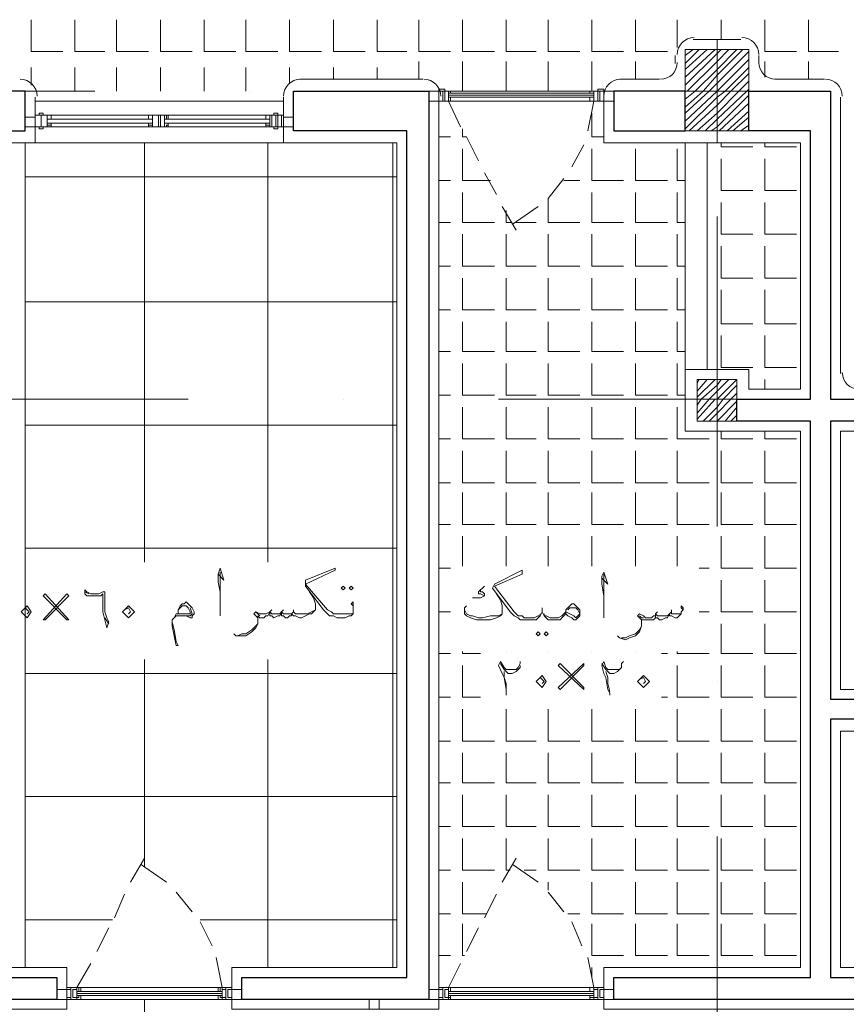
# Model space of a CAD drawing. Header units: metres. Extents: x 5.7 to 89.8, y 4 to 63.5.
# Tile 12 of 74: x 35.9 to 39.9, y 28.3 to 33.1. Entities that reach past the tile are written whole.
import ezdxf

# ---------------------------------------------------------------- set-up
doc = ezdxf.new("R2010")
doc.units = ezdxf.units.M
doc.header["$MEASUREMENT"] = 0
for name, color, linetype in [('PDF12_ax', 7, 'Continuous'), ('PDF12_column', 7, 'Continuous'), ('PDF12_furn', 7, 'Continuous'), ('PDF12_hatch-plan', 7, 'Continuous'), ('PDF12_khatchin', 7, 'Continuous'), ('PDF12_Layer5', 7, 'Continuous'), ('PDF12_textt', 7, 'Continuous'), ('PDF12_wall', 7, 'Continuous'), ('PDF12_WIN', 7, 'Continuous')]:
    doc.layers.add(name, color=color, linetype=linetype)

msp = doc.modelspace()

# ---------------------------------------------------------------- linework, layer by layer
at = {"layer": 'PDF12_ax', "lineweight": 9}
for points in [[(39.2407, 32.8488), (39.2407, 32.8488)], [(34.7237, 32.7043), (36.2262, 32.7043)], [(36.9774, 32.7043), (36.9774, 32.7043)], [(37.7286, 32.7043), (39.2311, 32.7043)], [(39.2407, 32.0976), (39.2407, 30.5951)], [(35.1764, 31.2115), (36.6788, 31.2115)], [(37.4301, 31.2115), (37.4301, 31.2115)], [(38.1813, 31.2115), (39.6838, 31.2115)], [(39.2407, 29.8439), (39.2407, 29.8439)], [(39.2407, 29.0926), (39.2407, 27.5998)]]:
    msp.add_lwpolyline(points, dxfattribs=at)
at = {"layer": 'PDF12_column', "lineweight": 18}
for points in [[(39.2407, 32.9548), (39.2407, 32.4539)], [(39.0866, 32.8777), (39.1251, 32.9066)], [(39.0866, 32.8392), (39.154, 32.9066)], [(39.0866, 32.8103), (39.1926, 32.9066)], [(39.0866, 32.7718), (39.2311, 32.9066)], [(39.0866, 32.7332), (39.2407, 32.8873), (39.26, 32.9066)], [(39.0866, 32.7043), (39.0963, 32.7043), (39.2407, 32.8488), (39.2985, 32.9066)], [(39.0866, 32.6658), (39.1348, 32.7043), (39.2407, 32.8103), (39.337, 32.9066)], [(39.0866, 32.6273), (39.1733, 32.7043), (39.2407, 32.7814), (39.3659, 32.9066)], [(39.0866, 32.5984), (39.2022, 32.7043), (39.2407, 32.7429), (39.3948, 32.897)], [(39.0866, 32.5599), (39.2407, 32.7043), (39.3948, 32.8584)], [(39.0866, 32.5214), (39.2407, 32.6755), (39.2792, 32.7043), (39.3948, 32.8199)], [(39.1059, 32.5117), (39.2407, 32.6369), (39.3081, 32.7043), (39.3948, 32.791)], [(39.1444, 32.5117), (39.2407, 32.5984), (39.3467, 32.7043), (39.3948, 32.7525)], [(39.443, 32.7043), (39.0385, 32.7043)], [(39.1829, 32.5117), (39.2407, 32.5695), (39.3852, 32.7043), (39.3948, 32.714)], [(39.2407, 32.7043), (39.2407, 32.7043)], [(39.2118, 32.5117), (39.2407, 32.531), (39.3948, 32.6851)], [(39.2504, 32.5117), (39.3948, 32.6466)], [(39.2889, 32.5117), (39.3948, 32.608)], [(39.3178, 32.5117), (39.3948, 32.5791)], [(39.3563, 32.5117), (39.3948, 32.5406)], [(39.2407, 31.356), (39.2407, 31.0574)], [(39.1444, 31.2886), (39.154, 31.3078)], [(39.1444, 31.25), (39.1926, 31.3078)], [(39.1444, 31.2211), (39.2311, 31.3078)], [(39.1444, 31.1826), (39.1637, 31.2115), (39.2407, 31.2789), (39.26, 31.3078)], [(39.1444, 31.1441), (39.2022, 31.2115), (39.2407, 31.25), (39.2985, 31.3078)], [(39.1444, 31.1152), (39.2311, 31.2115), (39.2407, 31.2115), (39.337, 31.3078)], [(39.1733, 31.1056), (39.2407, 31.173), (39.2696, 31.2115), (39.337, 31.2789)], [(39.3948, 31.2115), (39.0866, 31.2115)], [(39.2022, 31.1056), (39.2407, 31.1441), (39.3081, 31.2115), (39.337, 31.2404)], [(39.2407, 31.1056), (39.337, 31.2019)], [(39.2792, 31.1056), (39.337, 31.173)], [(39.3081, 31.1056), (39.337, 31.1345)]]:
    msp.add_lwpolyline(points, dxfattribs=at)
for points in [[(39.0866, 32.5117), (39.3948, 32.5117), (39.3948, 32.9066), (39.0866, 32.9066)], [(39.337, 31.1056), (39.1444, 31.1056), (39.1444, 31.3078), (39.337, 31.3078)]]:
    msp.add_lwpolyline(points, close=True, dxfattribs=at)
at = {"layer": 'PDF12_furn', "lineweight": 18}
for points in [[(35.8891, 32.4539), (35.8891, 28.457)], [(39.0866, 32.4539), (39.0866, 31.356)], [(39.1926, 32.4539), (39.1926, 31.356)]]:
    msp.add_lwpolyline(points, dxfattribs=at)
at = {"layer": 'PDF12_hatch-plan', "lineweight": 18}
for points in [[(35.918, 33.0511), (35.918, 32.897), (36.0721, 32.897)], [(36.1298, 33.0511), (36.1298, 32.897), (36.2743, 32.897)], [(36.3321, 33.0511), (36.3321, 32.897), (36.4862, 32.897)], [(36.544, 33.0511), (36.544, 32.897), (36.6981, 32.897)], [(36.7559, 33.0511), (36.7559, 32.897), (36.91, 32.897)], [(36.9581, 33.0511), (36.9581, 32.897), (37.1122, 32.897)], [(37.17, 33.0511), (37.17, 32.897), (37.3241, 32.897)], [(37.3819, 33.0511), (37.3819, 32.897), (37.536, 32.897)], [(37.5938, 33.0511), (37.5938, 32.897), (37.7383, 32.897)], [(37.796, 33.0511), (37.796, 32.897), (37.9501, 32.897)], [(38.0079, 33.0511), (38.0079, 32.897), (38.162, 32.897)], [(38.2198, 33.0511), (38.2198, 32.897), (38.3643, 32.897)], [(38.4221, 33.0511), (38.4221, 32.897), (38.5762, 32.897)], [(38.634, 33.0511), (38.634, 32.897), (38.7881, 32.897)], [(38.8458, 33.0511), (38.8458, 32.897), (38.9999, 32.897)], [(39.0481, 32.9162), (39.0481, 33.0511)], [(39.26, 32.9548), (39.26, 33.0511)], [(39.4719, 33.0511), (39.4719, 32.897), (39.626, 32.897)], [(39.6838, 33.0511), (39.6838, 32.897), (39.8282, 32.897)], [(37.796, 32.7621), (37.796, 32.8488)], [(38.0079, 32.7043), (38.0079, 32.8488)], [(38.2198, 32.7043), (38.2198, 32.8488)], [(38.4221, 32.7043), (38.4221, 32.8488)], [(38.634, 32.7043), (38.634, 32.8488)], [(38.8458, 32.7621), (38.8458, 32.8488)], [(39.4719, 32.7718), (39.4719, 32.8488)], [(39.6838, 32.7621), (39.6838, 32.8488)], [(35.918, 32.7332), (35.918, 32.8199)], [(36.1298, 32.7043), (36.1298, 32.8199)], [(36.3321, 32.7043), (36.3321, 32.8199)], [(36.544, 32.7043), (36.544, 32.8199)], [(36.7559, 32.7043), (36.7559, 32.8199)], [(36.9581, 32.7043), (36.9581, 32.8199)], [(37.17, 32.7429), (37.17, 32.8199)], [(37.3819, 32.7621), (37.3819, 32.8199)], [(37.5938, 32.7621), (37.5938, 32.8199)], [(38.634, 32.5984), (38.634, 32.4828), (38.6917, 32.4828)], [(38.0079, 32.5214), (38.0079, 32.4828), (38.0272, 32.4828)], [(36.4669, 30.4218), (36.4669, 31.2115), (36.4669, 32.4539)], [(37.0641, 30.4218), (37.0641, 31.2115), (37.0641, 32.4539)], [(37.6708, 28.457), (37.6708, 31.2115), (37.6708, 32.4539)], [(37.8924, 32.4828), (37.9501, 32.4828)], [(39.26, 32.4539), (39.26, 32.4347), (39.4141, 32.4347)], [(39.4719, 32.4539), (39.4719, 32.4347), (39.626, 32.4347)], [(38.0079, 32.425), (38.0079, 32.2709), (38.1428, 32.2709)], [(38.634, 32.425), (38.634, 32.2709), (38.7881, 32.2709)], [(38.8458, 32.425), (38.8458, 32.2709), (38.9999, 32.2709)], [(39.0481, 32.425), (39.0481, 32.2709), (39.0866, 32.2709)], [(39.26, 32.3769), (39.26, 32.2228), (39.4141, 32.2228)], [(39.4719, 32.3769), (39.4719, 32.2228), (39.626, 32.2228)], [(37.6901, 32.2902), (35.8891, 32.2902)], [(37.8924, 32.2709), (37.9501, 32.2709)], [(38.4991, 32.2709), (38.5762, 32.2709)], [(38.0079, 32.2132), (38.0079, 32.0687), (38.162, 32.0687)], [(38.634, 32.2132), (38.634, 32.0687), (38.7881, 32.0687)], [(38.8458, 32.2132), (38.8458, 32.0687), (38.9999, 32.0687)], [(39.0481, 32.2132), (39.0481, 32.0687), (39.0866, 32.0687)], [(38.4221, 32.1843), (38.4221, 32.0687), (38.5762, 32.0687)], [(38.2198, 32.1265), (38.2198, 32.0687), (38.2487, 32.0687)], [(39.26, 32.165), (39.26, 32.0109), (39.4141, 32.0109)], [(39.4719, 32.165), (39.4719, 32.0109), (39.626, 32.0109)], [(37.8924, 32.0687), (37.9501, 32.0687)], [(38.268, 32.0687), (38.3643, 32.0687)], [(38.0079, 32.0109), (38.0079, 31.8568), (38.162, 31.8568)], [(38.2198, 32.0109), (38.2198, 31.8568), (38.3643, 31.8568)], [(38.4221, 32.0109), (38.4221, 31.8568), (38.5762, 31.8568)], [(38.634, 32.0109), (38.634, 31.8568), (38.7881, 31.8568)], [(38.8458, 32.0109), (38.8458, 31.8568), (38.9999, 31.8568)], [(39.0481, 32.0109), (39.0481, 31.8568), (39.0866, 31.8568)], [(39.26, 31.9531), (39.26, 31.799), (39.4141, 31.799)], [(39.4719, 31.9531), (39.4719, 31.799), (39.626, 31.799)], [(37.8924, 31.8568), (37.9501, 31.8568)], [(38.0079, 31.799), (38.0079, 31.6449), (38.162, 31.6449)], [(38.2198, 31.799), (38.2198, 31.6449), (38.3643, 31.6449)], [(38.4221, 31.799), (38.4221, 31.6449), (38.5762, 31.6449)], [(38.634, 31.799), (38.634, 31.6449), (38.7881, 31.6449)], [(38.8458, 31.799), (38.8458, 31.6449), (38.9999, 31.6449)], [(39.0481, 31.799), (39.0481, 31.6449), (39.0866, 31.6449)], [(39.26, 31.7412), (39.26, 31.5775), (39.4141, 31.5775)], [(39.4719, 31.7412), (39.4719, 31.5775), (39.626, 31.5775)], [(37.6901, 31.6834), (35.8891, 31.6834)], [(37.8924, 31.6449), (37.9501, 31.6449)], [(38.0079, 31.5871), (38.0079, 31.4427), (38.162, 31.4427)], [(38.2198, 31.5871), (38.2198, 31.4427), (38.3643, 31.4427)], [(38.4221, 31.5871), (38.4221, 31.4427), (38.5762, 31.4427)], [(38.634, 31.5871), (38.634, 31.4427), (38.7881, 31.4427)], [(38.8458, 31.5871), (38.8458, 31.4427), (38.9999, 31.4427)], [(39.0481, 31.5871), (39.0481, 31.4427), (39.0866, 31.4427)], [(39.26, 31.5197), (39.26, 31.3656), (39.4141, 31.3656)], [(39.4719, 31.5197), (39.4719, 31.3656), (39.626, 31.3656)], [(37.8924, 31.4427), (37.9501, 31.4427)], [(38.0079, 31.3849), (38.0079, 31.2308), (38.162, 31.2308)], [(38.2198, 31.3849), (38.2198, 31.2308), (38.3643, 31.2308)], [(38.4221, 31.3849), (38.4221, 31.2308), (38.5762, 31.2308)], [(38.634, 31.3849), (38.634, 31.2308), (38.7881, 31.2308)], [(38.8458, 31.3849), (38.8458, 31.2308), (38.9999, 31.2308)], [(39.0481, 31.3849), (39.0481, 31.2308), (39.0866, 31.2308)], [(39.4719, 31.2597), (39.4719, 31.3078)], [(37.8924, 31.2308), (37.9501, 31.2308)], [(38.0079, 31.173), (38.0079, 31.0189), (38.162, 31.0189)], [(38.2198, 31.173), (38.2198, 31.0189), (38.3643, 31.0189)], [(38.4221, 31.173), (38.4221, 31.0189), (38.5762, 31.0189)], [(38.634, 31.173), (38.634, 31.0189), (38.7881, 31.0189)], [(38.8458, 31.173), (38.8458, 31.0189), (38.9999, 31.0189)], [(39.0481, 31.173), (39.0481, 31.0189), (39.2022, 31.0189)], [(37.6901, 31.0863), (35.8891, 31.0863)], [(39.26, 31.0574), (39.26, 31.0189), (39.4141, 31.0189)], [(39.4719, 31.0574), (39.4719, 31.0189), (39.626, 31.0189)], [(37.8924, 31.0189), (37.9501, 31.0189)], [(38.0079, 30.9611), (38.0079, 30.807), (38.162, 30.807)], [(38.2198, 30.9611), (38.2198, 30.807), (38.3643, 30.807)], [(38.4221, 30.9611), (38.4221, 30.807), (38.5762, 30.807)], [(38.634, 30.9611), (38.634, 30.807), (38.7881, 30.807)], [(38.8458, 30.9611), (38.8458, 30.807), (38.9999, 30.807)], [(39.0481, 30.9611), (39.0481, 30.807), (39.2022, 30.807)], [(39.26, 30.9611), (39.26, 30.807), (39.4141, 30.807)], [(39.4719, 30.9611), (39.4719, 30.807), (39.626, 30.807)], [(37.8924, 30.807), (37.9501, 30.807)], [(38.0079, 30.7588), (38.0079, 30.6047), (38.162, 30.6047)], [(38.2198, 30.7588), (38.2198, 30.6047), (38.3643, 30.6047)], [(38.4221, 30.7588), (38.4221, 30.6047), (38.5762, 30.6047)], [(38.634, 30.7588), (38.634, 30.6047), (38.7881, 30.6047)], [(38.8458, 30.7588), (38.8458, 30.6047), (38.9999, 30.6047)], [(39.0481, 30.7588), (39.0481, 30.6047), (39.2022, 30.6047)], [(39.26, 30.7588), (39.26, 30.6047), (39.4141, 30.6047)], [(39.4719, 30.7588), (39.4719, 30.6047), (39.626, 30.6047)], [(37.8924, 30.6047), (37.9501, 30.6047)], [(38.0079, 30.4025), (38.0079, 30.547)], [(38.2198, 30.4025), (38.2198, 30.547)], [(38.4221, 30.4025), (38.4221, 30.547)], [(38.634, 30.4025), (38.634, 30.547)], [(38.8458, 30.4025), (38.8458, 30.547)], [(39.0481, 30.4025), (39.0481, 30.547)], [(39.26, 30.547), (39.26, 30.3929), (39.4141, 30.3929)], [(39.4719, 30.547), (39.4719, 30.3929), (39.626, 30.3929)], [(37.6901, 30.4892), (35.8891, 30.4892)], [(37.8924, 30.3929), (37.9501, 30.3929)], [(39.154, 30.3929), (39.2022, 30.3929)], [(39.26, 30.3351), (39.26, 30.181), (39.4141, 30.181)], [(39.4719, 30.3351), (39.4719, 30.181), (39.626, 30.181)], [(37.8924, 30.181), (37.9501, 30.181)], [(39.154, 30.181), (39.2022, 30.181)], [(39.26, 30.1232), (39.26, 29.9787), (39.4141, 29.9787)], [(39.4719, 30.1232), (39.4719, 29.9787), (39.626, 29.9787)], [(37.8924, 29.9787), (37.9501, 29.9787)], [(38.0079, 29.9883), (38.0079, 29.9787), (38.0946, 29.9787)], [(38.2198, 29.9883), (38.2198, 29.9883)], [(38.4221, 29.9883), (38.4221, 29.9883)], [(38.634, 29.9883), (38.634, 29.9883)], [(38.8458, 29.9883), (38.8458, 29.9883)], [(38.971, 29.9787), (38.9999, 29.9787)], [(39.0481, 29.9883), (39.0481, 29.9787), (39.2022, 29.9787)], [(36.4669, 28.9482), (36.4669, 29.9498)], [(37.0641, 28.457), (37.0641, 29.9498)], [(37.6901, 29.8824), (35.8891, 29.8824)], [(38.0079, 29.9209), (38.0079, 29.7668), (38.0946, 29.7668)], [(39.0481, 29.9209), (39.0481, 29.7668), (39.2022, 29.7668)], [(39.26, 29.9209), (39.26, 29.7668), (39.4141, 29.7668)], [(39.4719, 29.9209), (39.4719, 29.7668), (39.626, 29.7668)], [(37.8924, 29.7668), (37.9501, 29.7668)], [(38.971, 29.7668), (38.9999, 29.7668)], [(38.0079, 29.709), (38.0079, 29.5549), (38.162, 29.5549)], [(38.2198, 29.709), (38.2198, 29.5549), (38.3643, 29.5549)], [(38.4221, 29.709), (38.4221, 29.5549), (38.5762, 29.5549)], [(38.634, 29.709), (38.634, 29.5549), (38.7881, 29.5549)], [(38.8458, 29.709), (38.8458, 29.5549), (38.9999, 29.5549)], [(39.0481, 29.709), (39.0481, 29.5549), (39.2022, 29.5549)], [(39.26, 29.709), (39.26, 29.5549), (39.4141, 29.5549)], [(39.4719, 29.709), (39.4719, 29.5549), (39.626, 29.5549)], [(37.8924, 29.5549), (37.9501, 29.5549)], [(38.0079, 29.4972), (38.0079, 29.3527), (38.162, 29.3527)], [(38.2198, 29.4972), (38.2198, 29.3527), (38.3643, 29.3527)], [(38.4221, 29.4972), (38.4221, 29.3527), (38.5762, 29.3527)], [(38.634, 29.4972), (38.634, 29.3527), (38.7881, 29.3527)], [(38.8458, 29.4972), (38.8458, 29.3527), (38.9999, 29.3527)], [(39.0481, 29.4972), (39.0481, 29.3527), (39.2022, 29.3527)], [(39.26, 29.4972), (39.26, 29.3527), (39.4141, 29.3527)], [(39.4719, 29.4972), (39.4719, 29.3527), (39.626, 29.3527)], [(37.8924, 29.3527), (37.9501, 29.3527)], [(37.6901, 29.2853), (35.8891, 29.2853)], [(38.0079, 29.2949), (38.0079, 29.1408), (38.162, 29.1408)], [(38.2198, 29.2949), (38.2198, 29.1408), (38.3643, 29.1408)], [(38.4221, 29.2949), (38.4221, 29.1408), (38.5762, 29.1408)], [(38.634, 29.2949), (38.634, 29.1408), (38.7881, 29.1408)], [(38.8458, 29.2949), (38.8458, 29.1408), (38.9999, 29.1408)], [(39.0481, 29.2949), (39.0481, 29.1408), (39.2022, 29.1408)], [(39.26, 29.2949), (39.26, 29.1408), (39.4141, 29.1408)], [(39.4719, 29.2949), (39.4719, 29.1408), (39.626, 29.1408)], [(37.8924, 29.1408), (37.9501, 29.1408)], [(38.0079, 29.083), (38.0079, 28.9289), (38.162, 28.9289)], [(38.2198, 29.083), (38.2198, 28.9289), (38.2391, 28.9289)], [(38.4221, 29.083), (38.4221, 28.9289), (38.5762, 28.9289)], [(38.634, 29.083), (38.634, 28.9289), (38.7881, 28.9289)], [(38.8458, 29.083), (38.8458, 28.9289), (38.9999, 28.9289)], [(39.0481, 29.083), (39.0481, 28.9289), (39.2022, 28.9289)], [(39.26, 29.083), (39.26, 28.9289), (39.4141, 28.9289)], [(39.4719, 29.083), (39.4719, 28.9289), (39.626, 28.9289)], [(37.8924, 28.9289), (37.9501, 28.9289)], [(38.3065, 28.9289), (38.3643, 28.9289)], [(38.0079, 28.8711), (38.0079, 28.717), (38.1235, 28.717)], [(38.4221, 28.8326), (38.4221, 28.8711)], [(38.634, 28.8711), (38.634, 28.717), (38.7881, 28.717)], [(38.8458, 28.8711), (38.8458, 28.717), (38.9999, 28.717)], [(39.0481, 28.8711), (39.0481, 28.717), (39.2022, 28.717)], [(39.26, 28.8711), (39.26, 28.717), (39.4141, 28.717)], [(39.4719, 28.8711), (39.4719, 28.717), (39.626, 28.717)], [(36.3128, 28.6881), (35.8891, 28.6881)], [(37.6901, 28.6881), (36.7366, 28.6881)], [(37.8924, 28.717), (37.9501, 28.717)], [(38.5184, 28.717), (38.5762, 28.717)], [(38.0079, 28.6689), (38.0079, 28.5148), (38.0176, 28.5148)], [(38.634, 28.6689), (38.634, 28.5148), (38.7881, 28.5148)], [(38.8458, 28.6689), (38.8458, 28.5148), (38.9999, 28.5148)], [(39.0481, 28.6689), (39.0481, 28.5148), (39.2022, 28.5148)], [(39.26, 28.6689), (39.26, 28.5148), (39.4141, 28.5148)], [(39.4719, 28.6689), (39.4719, 28.5148), (39.626, 28.5148)], [(37.8924, 28.5148), (37.9501, 28.5148)], [(38.634, 28.4088), (38.634, 28.457)], [(38.8458, 28.457), (38.8458, 28.457)], [(39.0481, 28.457), (39.0481, 28.457)], [(39.26, 28.457), (39.26, 28.457)], [(39.4719, 28.457), (39.4719, 28.457)], [(36.4669, 26.3574), (36.4669, 28.3029)], [(37.9212, 28.3029), (37.9501, 28.3029)], [(38.0079, 28.3029), (38.162, 28.3029)], [(38.0079, 28.3029), (38.0079, 28.3029)], [(38.2198, 28.3029), (38.3643, 28.3029)], [(38.2198, 28.3029), (38.2198, 28.3029)], [(38.4221, 28.3029), (38.5762, 28.3029)], [(38.4221, 28.3029), (38.4221, 28.3029)], [(38.634, 28.3029), (38.6436, 28.3029)], [(38.634, 28.3029), (38.634, 28.3029)]]:
    msp.add_lwpolyline(points, dxfattribs=at)
at = {"layer": 'PDF12_khatchin', "lineweight": 18}
for points in [[(37.9405, 32.6562), (37.9983, 32.531)], [(38.6436, 32.6562), (38.6147, 32.5117)], [(38.0272, 32.4828), (38.085, 32.3673)], [(38.5954, 32.4443), (38.5376, 32.3384)], [(38.1139, 32.3095), (38.1717, 32.2035)], [(38.4991, 32.2806), (38.4221, 32.1843)], [(38.2005, 32.1457), (38.268, 32.0302)], [(38.3739, 32.1457), (38.2487, 32.0591)], [(36.3995, 28.8711), (36.4669, 28.9867)], [(38.2005, 28.8711), (38.268, 28.9867)], [(36.5729, 28.8711), (36.4477, 28.9578)], [(38.3739, 28.8711), (38.2487, 28.9578)], [(36.3225, 28.6978), (36.3706, 28.8133)], [(36.6981, 28.7267), (36.621, 28.823)], [(38.1139, 28.6978), (38.1717, 28.8133)], [(38.4991, 28.7267), (38.4221, 28.823)], [(36.2358, 28.534), (36.2936, 28.6496)], [(36.7944, 28.5629), (36.7366, 28.6785)], [(38.0272, 28.534), (38.085, 28.6496)], [(38.5858, 28.5629), (38.5376, 28.6785)], [(36.8426, 28.3607), (36.8137, 28.5051)], [(38.6436, 28.3607), (38.6147, 28.5051)], [(36.1395, 28.3607), (36.2069, 28.4762)], [(37.9405, 28.3607), (37.9983, 28.4762)]]:
    msp.add_lwpolyline(points, dxfattribs=at)
at = {"layer": 'PDF12_Layer5', "lineweight": 13}
for points in [[(39.1251, 32.9548), (39.3563, 32.9548)], [(39.0385, 32.8392), (39.0385, 32.8777)], [(39.443, 32.8392), (39.443, 32.8777)], [(37.2182, 32.7621), (37.8153, 32.7621)], [(38.7688, 32.7621), (38.9614, 32.7621)], [(39.7608, 32.7621), (39.52, 32.7621)], [(37.8924, 32.6755), (37.8924, 28.2547), (36.8907, 28.2547), (36.8907, 28.457), (37.6901, 28.457), (37.6901, 32.4539), (35.9372, 32.4539), (35.446, 32.4539)], [(35.9372, 32.4539), (35.9372, 32.6755)], [(35.9372, 32.6562), (37.1411, 32.6562)], [(37.1411, 32.4539), (37.1411, 32.6755)], [(38.6917, 32.6755), (38.6917, 32.4539), (39.6452, 32.4539), (39.6452, 31.2597), (39.3948, 31.2597), (39.3948, 31.356), (39.0866, 31.356), (39.0866, 31.0574), (39.6452, 31.0574), (39.6452, 28.457), (38.6917, 28.457), (38.6917, 28.2547), (41.3885, 28.2547)], [(39.8379, 31.3367), (39.8379, 32.6755)], [(41.1381, 29.8054), (39.8379, 29.8054), (39.8379, 31.0574), (40.9358, 31.0574)], [(40.9358, 28.457), (39.8379, 28.457), (39.8379, 29.6031), (41.1381, 29.6031)]]:
    msp.add_lwpolyline(points, dxfattribs=at)
msp.add_lwpolyline([(36.0913, 28.457), (36.0913, 28.2547), (35.3882, 28.2547), (35.3882, 28.457)], close=True, dxfattribs=at)
for centre, start, end in [((39.13, 32.8825), 90, 180), ((39.3611, 32.8825), 0.0055, 90), ((38.9662, 32.844), 270, 360), ((39.5248, 32.844), 180, 270), ((35.865, 32.6803), 0.0055, 90), ((37.223, 32.6803), 90, 180), ((37.8201, 32.6803), 0.0055, 90), ((38.7736, 32.6803), 90, 180), ((39.7656, 32.6803), 0, 90), ((39.9294, 31.3415), 180, 270)]:
    msp.add_arc(centre, 0.0819, start, end, dxfattribs=at)
at = {"layer": 'PDF12_textt', "lineweight": 20}
for points in [[(36.8233, 30.364), (36.8522, 30.3351), (36.8329, 30.3929), (36.8233, 30.364), (36.8233, 30.3254), (36.8329, 30.2773), (36.8329, 30.2002), (36.8329, 30.1617)], [(36.8329, 30.2002), (36.8329, 30.2484), (36.8329, 30.3351), (36.8329, 30.3736)], [(37.4782, 30.181), (37.4782, 30.1906), (37.4782, 30.2099), (37.4686, 30.2195), (37.4782, 30.2291), (37.4782, 30.2195), (37.4782, 30.2002), (37.4782, 30.181), (37.4782, 30.1713), (37.4686, 30.1617), (37.4589, 30.1617), (37.4397, 30.1521), (37.4108, 30.1521), (37.4012, 30.1521), (37.3819, 30.1617), (37.3626, 30.1617), (37.3434, 30.181), (37.3337, 30.1906), (37.2471, 30.3062), (37.2471, 30.3351), (37.3915, 30.3929), (37.3915, 30.3832), (37.2471, 30.3158), (37.353, 30.1906), (37.3723, 30.181), (37.3819, 30.1713), (37.4012, 30.1713), (37.4108, 30.1713), (37.4397, 30.1713), (37.4686, 30.1713), (37.4782, 30.1713)], [(38.5087, 30.1713), (38.4991, 30.1617), (38.4895, 30.1521), (38.4799, 30.1424), (38.4702, 30.1424), (38.451, 30.1424), (38.4317, 30.1424), (38.4221, 30.1424), (38.4124, 30.1521), (38.4028, 30.1617), (38.3932, 30.181), (38.3932, 30.2002), (38.3932, 30.181), (38.3835, 30.1617), (38.3739, 30.1521), (38.3643, 30.1424), (38.345, 30.1424), (38.3258, 30.1424), (38.3065, 30.1424), (38.2872, 30.1424), (38.2776, 30.1521), (38.2583, 30.1617), (38.2391, 30.181), (38.1524, 30.2965), (38.162, 30.3158), (38.2969, 30.3832), (38.2969, 30.364), (38.162, 30.3062), (38.2583, 30.181), (38.2776, 30.1617), (38.2969, 30.1617), (38.3065, 30.1521), (38.3258, 30.1521), (38.3546, 30.1521), (38.3739, 30.1617), (38.3835, 30.1617), (38.3835, 30.1713)], [(38.6821, 30.3447), (38.711, 30.3158), (38.6917, 30.3736), (38.6821, 30.3543), (38.6821, 30.3158), (38.6917, 30.258), (38.6917, 30.181), (38.6917, 30.1521)], [(38.6917, 30.181), (38.6917, 30.2388), (38.6917, 30.3254), (38.6917, 30.364)], [(38.1139, 30.3062), (38.1042, 30.2965), (38.0946, 30.2869), (38.085, 30.2773), (38.085, 30.2677), (38.0946, 30.2677), (38.1139, 30.258), (38.0946, 30.2484), (38.0753, 30.2484), (38.0561, 30.2484)], [(36.178, 30.2773), (36.1973, 30.2677)], [(37.2663, 30.2773), (37.2856, 30.2484), (37.2952, 30.2195), (37.2952, 30.2099), (37.2952, 30.2002), (37.2952, 30.1906), (37.276, 30.1713), (37.2663, 30.1713), (37.2471, 30.1617), (37.2278, 30.1521), (37.2182, 30.1521), (37.1989, 30.1617), (37.1893, 30.1617), (37.1796, 30.1713), (37.1796, 30.1617), (37.17, 30.1617), (37.1604, 30.1521), (37.1507, 30.1521), (37.1411, 30.1617), (37.1315, 30.1617), (37.1315, 30.181), (37.1219, 30.1617), (37.1122, 30.1617), (37.093, 30.1521), (37.0833, 30.1617), (37.0737, 30.1617), (37.0737, 30.181), (37.0641, 30.1617), (37.0544, 30.1617), (37.0448, 30.1521), (37.0352, 30.1521), (37.0255, 30.1521), (37.0159, 30.1617), (37.0159, 30.1424), (37.0159, 30.1232), (37.0063, 30.1039), (36.987, 30.0847), (36.9581, 30.0654), (36.9389, 30.0654), (36.91, 30.0654), (36.9003, 30.075)], [(38.1717, 30.2677), (38.1909, 30.2388), (38.2005, 30.2099), (38.2005, 30.1906), (38.2005, 30.181), (38.2005, 30.1713), (38.1909, 30.1617), (38.1717, 30.1521), (38.1428, 30.1424), (38.1042, 30.1424), (38.0753, 30.1424), (38.0465, 30.1521), (38.0272, 30.1617), (38.0176, 30.1713), (38.0176, 30.181), (38.0176, 30.2002), (38.0272, 30.2099)], [(38.0946, 30.2869), (38.0946, 30.2773), (38.1042, 30.2773), (38.1139, 30.2677), (38.1139, 30.258)], [(36.6307, 30.1906), (36.6403, 30.2002), (36.6499, 30.2099), (36.6596, 30.2099), (36.6692, 30.2099), (36.6788, 30.2002), (36.6885, 30.181), (36.6885, 30.1713), (36.6788, 30.1713), (36.6692, 30.1713), (36.6307, 30.1713), (36.621, 30.1713), (36.6114, 30.1521), (36.6018, 30.1424), (36.6018, 30.1328), (36.6018, 30.1136), (36.6114, 30.0654), (36.621, 30.0172), (36.6307, 30.0172), (36.621, 30.0365), (36.6114, 30.0943), (36.6018, 30.1328)], [(36.6307, 30.1713), (36.6307, 30.1906), (36.6403, 30.2099), (36.6499, 30.2195), (36.6596, 30.2195), (36.6692, 30.2291), (36.6788, 30.2195), (36.6981, 30.2002), (36.7077, 30.181), (36.7077, 30.1713), (36.6981, 30.1617), (36.6981, 30.1521), (36.6885, 30.1521), (36.6692, 30.1617), (36.6307, 30.1617), (36.621, 30.1617), (36.6114, 30.1521)], [(39.077, 30.1906), (39.0674, 30.2002), (39.0674, 30.2099), (39.077, 30.2002), (39.077, 30.1906), (39.0674, 30.181), (39.0674, 30.1713), (39.0577, 30.1617), (39.0481, 30.1521), (39.0385, 30.1521), (39.0192, 30.1617), (39.0096, 30.1617), (39.0096, 30.1713), (38.9999, 30.1521), (38.9903, 30.1521), (38.971, 30.1424), (38.9614, 30.1424), (38.9518, 30.1521), (38.9422, 30.1521), (38.9422, 30.1617), (38.9422, 30.1521), (38.9325, 30.1424), (38.9133, 30.1424), (38.894, 30.1424), (38.8844, 30.1424), (38.8747, 30.1424), (38.8747, 30.1328), (38.8747, 30.1136), (38.8651, 30.0847), (38.8458, 30.0654), (38.8169, 30.0558), (38.7977, 30.0461), (38.7688, 30.0558), (38.7592, 30.0654)], [(35.8794, 30.1906), (35.8891, 30.2002), (35.9083, 30.181), (35.8987, 30.1713)], [(36.3706, 30.1906), (36.3899, 30.2002), (36.3995, 30.181), (36.3899, 30.1713)], [(36.6885, 30.2002), (36.6981, 30.1713), (36.6885, 30.1617), (36.6692, 30.1617)], [(37.2952, 30.1906), (37.276, 30.181), (37.2567, 30.1713), (37.2374, 30.1713), (37.2182, 30.1713), (37.1989, 30.1713), (37.1893, 30.181), (37.1796, 30.1713), (37.17, 30.1713), (37.1507, 30.1713), (37.1411, 30.1713), (37.1315, 30.181), (37.1219, 30.1713), (37.1026, 30.1713), (37.093, 30.1713), (37.0833, 30.1713), (37.0737, 30.181), (37.0544, 30.1713), (37.0448, 30.1713), (37.0352, 30.1713), (37.0255, 30.1713), (37.0063, 30.181), (36.9966, 30.1713), (37.0063, 30.1617), (37.0159, 30.1521), (37.0159, 30.1424)], [(37.0255, 30.1617), (37.0159, 30.1713), (37.0063, 30.181)], [(37.0833, 30.1906), (37.0737, 30.181)], [(37.1411, 30.1906), (37.1315, 30.181)], [(37.1893, 30.1906), (37.1893, 30.181)], [(38.2005, 30.1713), (38.1813, 30.1617), (38.1428, 30.1617), (38.1042, 30.1521), (38.085, 30.1521), (38.0561, 30.1617), (38.0465, 30.1617), (38.0272, 30.1713), (38.0176, 30.1906), (38.0176, 30.2002)], [(38.5184, 30.1906), (38.528, 30.2002), (38.5376, 30.2002), (38.5473, 30.2002), (38.5569, 30.2002), (38.5665, 30.1906), (38.5762, 30.1713), (38.5665, 30.1617), (38.5569, 30.1521), (38.5473, 30.1617), (38.528, 30.1713), (38.5087, 30.181), (38.4991, 30.1713), (38.4895, 30.1617), (38.4702, 30.1521), (38.451, 30.1521), (38.4317, 30.1521), (38.4124, 30.1617), (38.4028, 30.1617), (38.4028, 30.1713)], [(38.8747, 30.1328), (38.8747, 30.1424), (38.8651, 30.1521), (38.8555, 30.1617), (38.8651, 30.1713), (38.8844, 30.1617), (38.894, 30.1521), (38.9229, 30.1521), (38.9325, 30.1617), (38.9422, 30.1617), (38.9422, 30.1713), (38.9518, 30.1617), (38.971, 30.1617), (38.9807, 30.1617), (38.9999, 30.1617), (39.0096, 30.1713), (39.0192, 30.181), (39.0192, 30.1713), (39.0288, 30.1713), (39.0481, 30.1713), (39.0674, 30.1713), (39.0674, 30.181)], [(38.8844, 30.1521), (38.8747, 30.1521), (38.8651, 30.1617)], [(38.9518, 30.181), (38.9422, 30.1713)], [(39.0192, 30.1906), (39.0192, 30.181)], [(36.2743, 30.1521), (36.2936, 30.1232)], [(36.9196, 30.0654), (36.9389, 30.075), (36.9581, 30.075), (36.987, 30.0943), (37.0063, 30.1136), (37.0159, 30.1232)], [(38.7784, 30.0558), (38.7977, 30.0558), (38.8169, 30.0654), (38.8458, 30.075), (38.8651, 30.0943), (38.8747, 30.1136)], [(38.2198, 29.7765), (38.2198, 29.7861), (38.2198, 29.8054), (38.2102, 29.8631), (38.2005, 29.8824), (38.1813, 29.9209), (38.1909, 29.9402), (38.2102, 29.9113), (38.2198, 29.9017), (38.2294, 29.9017), (38.2487, 29.9017), (38.268, 29.9017), (38.2776, 29.9113), (38.2872, 29.9306), (38.2872, 29.9402)], [(38.2872, 29.9209), (38.2872, 29.9113), (38.2776, 29.9017), (38.268, 29.892), (38.2487, 29.8824), (38.2294, 29.8824), (38.2198, 29.892), (38.2102, 29.9017), (38.1909, 29.9306)], [(38.7206, 29.7765), (38.7206, 29.7861), (38.711, 29.8054), (38.7014, 29.8631), (38.6917, 29.8824), (38.6821, 29.9209), (38.6917, 29.9402), (38.7014, 29.9113), (38.711, 29.9017), (38.7303, 29.9017), (38.7495, 29.9017), (38.7688, 29.9017), (38.7784, 29.9113), (38.7784, 29.9306), (38.7881, 29.9402)], [(38.7784, 29.9209), (38.7784, 29.9113), (38.7688, 29.9017), (38.7592, 29.892), (38.7399, 29.8824), (38.7206, 29.8824), (38.711, 29.892), (38.7014, 29.9017), (38.6821, 29.9306)], [(38.2102, 29.892), (38.2102, 29.8631), (38.2198, 29.8342), (38.2198, 29.7957)], [(38.7014, 29.892), (38.711, 29.8631), (38.711, 29.8342), (38.7206, 29.7957)], [(38.3739, 29.8535), (38.3835, 29.8631), (38.4028, 29.8439), (38.3932, 29.8342)], [(38.8651, 29.8535), (38.8844, 29.8631), (38.894, 29.8439), (38.8844, 29.8342)]]:
    msp.add_lwpolyline(points, dxfattribs=at)
for points in [[(37.4301, 30.3062), (37.4397, 30.2965), (37.4301, 30.2869), (37.4204, 30.2965)], [(37.4686, 30.3062), (37.4782, 30.2965), (37.4686, 30.2869), (37.4589, 30.2965)], [(35.9854, 30.1424), (36.1009, 30.258), (36.0913, 30.2677), (35.9757, 30.1424)], [(36.1009, 30.1424), (35.9854, 30.2677), (35.9757, 30.258), (36.0913, 30.1424)], [(36.2839, 30.1039), (36.2743, 30.1424), (36.2647, 30.181), (36.2647, 30.2195), (36.2647, 30.2484), (36.2647, 30.2677), (36.255, 30.258), (36.2358, 30.258), (36.2165, 30.258), (36.1973, 30.258), (36.1876, 30.258), (36.178, 30.2677), (36.178, 30.2869), (36.1876, 30.2773), (36.2069, 30.2677), (36.2262, 30.2677), (36.2454, 30.2677), (36.2647, 30.2773), (36.2743, 30.2773), (36.2743, 30.2484), (36.2743, 30.2195), (36.2743, 30.181), (36.2839, 30.1521), (36.2936, 30.1328)], [(35.8698, 30.181), (35.8987, 30.2099), (35.918, 30.181), (35.8987, 30.1521)], [(36.361, 30.181), (36.3899, 30.2099), (36.4188, 30.181), (36.3899, 30.1521)], [(38.5087, 30.1713), (38.5087, 30.1906), (38.5184, 30.2002), (38.528, 30.2099), (38.5376, 30.2195), (38.5473, 30.2195), (38.5569, 30.2099), (38.5665, 30.2002), (38.5762, 30.1906), (38.5762, 30.1713), (38.5762, 30.1617), (38.5665, 30.1521), (38.5569, 30.1424), (38.5473, 30.1424), (38.5376, 30.1521), (38.5184, 30.1617)], [(38.3739, 30.0847), (38.3835, 30.075), (38.3739, 30.0654), (38.3643, 30.075)], [(38.4124, 30.0847), (38.4221, 30.075), (38.4124, 30.0654), (38.4028, 30.075)], [(38.4799, 29.8054), (38.5954, 29.9209), (38.5954, 29.9306), (38.4702, 29.815)], [(38.5954, 29.815), (38.4799, 29.9306), (38.4702, 29.9209), (38.5954, 29.8054)], [(38.3643, 29.8439), (38.3932, 29.8728), (38.4124, 29.8439), (38.3932, 29.815)], [(38.8555, 29.8439), (38.8844, 29.8728), (38.9133, 29.8439), (38.8844, 29.815)]]:
    msp.add_lwpolyline(points, close=True, dxfattribs=at)
at = {"layer": 'PDF12_wall', "lineweight": 30}
for points in [[(35.4942, 32.7043), (35.4942, 32.5117), (35.8891, 32.5117), (35.8891, 32.7043)], [(37.7383, 28.4088), (37.7383, 32.5117), (37.1893, 32.5117), (37.1893, 32.7043), (37.8442, 32.7043), (37.8442, 28.3029), (36.9389, 28.3029), (36.9389, 28.4088)], [(39.0866, 32.7043), (38.7399, 32.7043), (38.7399, 32.5117), (39.0866, 32.5117)], [(36.0432, 28.4088), (36.0432, 28.3029), (35.4364, 28.3029), (35.4364, 28.4088)]]:
    msp.add_lwpolyline(points, close=True, dxfattribs=at)
for points in [[(41.3403, 28.3029), (38.7399, 28.3029), (38.7399, 28.4088), (39.6934, 28.4088), (39.6934, 31.1056), (39.337, 31.1056), (39.337, 31.2115), (39.6934, 31.2115), (39.6934, 32.5117), (39.3948, 32.5117), (39.3948, 32.7043), (39.7897, 32.7043), (39.7897, 31.2115), (42.5731, 31.2115)], [(40.9936, 31.1056), (39.7897, 31.1056), (39.7897, 29.7572), (41.0899, 29.7572)], [(41.0899, 29.6609), (39.7897, 29.6609), (39.7897, 28.4088), (40.9936, 28.4088)]]:
    msp.add_lwpolyline(points, dxfattribs=at)
at = {"layer": 'PDF12_WIN', "lineweight": 18}
for points in [[(37.8924, 32.6562), (37.8442, 32.6562), (37.8442, 32.7043), (37.8924, 32.7043)], [(37.9212, 32.714), (37.9212, 32.7043), (37.8924, 32.7043), (37.8924, 32.714)], [(37.9116, 32.7043), (37.8924, 32.7043), (37.8924, 32.6562), (37.9116, 32.6562)], [(37.8924, 32.7043), (37.8924, 32.6562), (37.9116, 32.6562), (37.9116, 32.7043)], [(37.9405, 32.7043), (37.9405, 32.6562), (37.9116, 32.6562), (37.9116, 32.7043)], [(37.9212, 32.6562), (37.9212, 32.7043), (37.9405, 32.7043), (37.9405, 32.6562)], [(37.9405, 32.7043), (37.9501, 32.7043), (37.9501, 32.6947), (37.9405, 32.6947)], [(37.9501, 32.6947), (37.9501, 32.7043), (37.9405, 32.7043), (37.9405, 32.6947)], [(38.6243, 32.7043), (38.6243, 32.6947), (38.6436, 32.6947), (38.6436, 32.7043)], [(38.6243, 32.6947), (38.6436, 32.6947), (38.6436, 32.7043), (38.6436, 32.6562), (38.6628, 32.6562), (38.6628, 32.7043), (38.6436, 32.7043), (38.6243, 32.7043)], [(38.6628, 32.7043), (38.6436, 32.7043), (38.6436, 32.6562), (38.6628, 32.6562)], [(38.6628, 32.714), (38.6628, 32.7043), (38.6917, 32.7043), (38.6917, 32.714)], [(38.6917, 32.7043), (38.6917, 32.6562), (38.6628, 32.6562), (38.6628, 32.7043)], [(38.6725, 32.6562), (38.6725, 32.7043), (38.6917, 32.7043), (38.6917, 32.6562)], [(38.7399, 32.6562), (38.6917, 32.6562), (38.6917, 32.7043), (38.7399, 32.7043)], [(37.9405, 32.6562), (37.9501, 32.6562), (37.9501, 32.6755), (37.9405, 32.6755)], [(37.9501, 32.6755), (37.9501, 32.6562), (37.9405, 32.6562), (37.9405, 32.6755)], [(38.6243, 32.6562), (38.6243, 32.6755), (38.6436, 32.6755), (38.6436, 32.6562)], [(38.6243, 32.6755), (38.6243, 32.6562), (38.6436, 32.6562), (38.6436, 32.6755)], [(35.9757, 32.5984), (35.9757, 32.5888), (35.9565, 32.5888), (35.9565, 32.5984)], [(37.093, 32.5984), (37.093, 32.5888), (37.1122, 32.5888), (37.1122, 32.5984)], [(35.8891, 32.5791), (35.8891, 32.531), (35.9372, 32.531), (35.9372, 32.5791)], [(35.9661, 32.531), (35.9372, 32.531), (35.9372, 32.5888), (35.9661, 32.5888), (35.995, 32.5888), (35.995, 32.531), (35.9661, 32.531), (35.9661, 32.5888)], [(35.9372, 32.5888), (35.9372, 32.531), (35.9661, 32.531), (35.9661, 32.5888)], [(36.0143, 32.5695), (35.995, 32.5695), (35.995, 32.5888), (35.995, 32.531), (35.9661, 32.531), (35.9661, 32.5888), (35.995, 32.5888), (36.0143, 32.5888)], [(36.0143, 32.5888), (36.0143, 32.5695), (35.995, 32.5695), (35.995, 32.5888)], [(36.0143, 32.5502), (36.0143, 32.531), (35.995, 32.531), (35.995, 32.5502)], [(36.5055, 32.5888), (36.4862, 32.5888), (36.4862, 32.5695), (36.5055, 32.5695)], [(36.4862, 32.5695), (36.4862, 32.5888), (36.5055, 32.5888), (36.5055, 32.5695)], [(36.4862, 32.5502), (36.4862, 32.531), (36.5055, 32.531), (36.5055, 32.5502)], [(36.5055, 32.5888), (36.5055, 32.531), (36.5344, 32.531), (36.5344, 32.5888)], [(36.5632, 32.5888), (36.5632, 32.531), (36.5344, 32.531), (36.5344, 32.5888)], [(36.544, 32.531), (36.544, 32.5888), (36.5632, 32.5888), (36.5632, 32.531)], [(36.5825, 32.5695), (36.5825, 32.5888), (36.5632, 32.5888), (36.5632, 32.5695)], [(36.5825, 32.5502), (36.5825, 32.531), (36.5632, 32.531), (36.5632, 32.5502)], [(36.5729, 32.5888), (36.5825, 32.5888), (36.5825, 32.5695), (36.5729, 32.5695)], [(37.0737, 32.5888), (37.0544, 32.5888), (37.0544, 32.5695), (37.0737, 32.5695)], [(37.0544, 32.5695), (37.0544, 32.5888), (37.0737, 32.5888), (37.0737, 32.5695)], [(37.0544, 32.5502), (37.0544, 32.531), (37.0737, 32.531), (37.0737, 32.5502)], [(37.0737, 32.5888), (37.0737, 32.531), (37.1026, 32.531), (37.1026, 32.5888)], [(37.1026, 32.531), (37.1026, 32.5888), (37.0833, 32.5888), (37.0833, 32.531)], [(37.1122, 32.5888), (37.1315, 32.5888), (37.1315, 32.531), (37.1122, 32.531)], [(37.1411, 32.5791), (37.1411, 32.531), (37.1893, 32.531), (37.1893, 32.5791)], [(35.9757, 32.531), (35.9757, 32.5214), (35.9565, 32.5214), (35.9565, 32.531)], [(36.0143, 32.531), (36.0143, 32.5406), (35.995, 32.5406), (35.995, 32.531)], [(36.5055, 32.531), (36.4862, 32.531), (36.4862, 32.5406), (36.5055, 32.5406)], [(36.5729, 32.531), (36.5825, 32.531), (36.5825, 32.5406), (36.5729, 32.5406)], [(37.0737, 32.531), (37.0544, 32.531), (37.0544, 32.5406), (37.0737, 32.5406)], [(36.0913, 28.351), (36.0432, 28.351), (36.0432, 28.3029), (36.0913, 28.3029)], [(36.1106, 28.3125), (36.0913, 28.3125), (36.0913, 28.351), (36.1106, 28.351)], [(36.1202, 28.351), (36.1202, 28.3125), (36.1395, 28.3125), (36.1395, 28.351)], [(36.1395, 28.3607), (36.1491, 28.3607), (36.1491, 28.3414), (36.1395, 28.3414)], [(36.1587, 28.3414), (36.1587, 28.3607), (36.1395, 28.3607), (36.1395, 28.3414)], [(36.8233, 28.3221), (36.8426, 28.3221), (36.8426, 28.3029), (36.8426, 28.3607), (36.8618, 28.3607), (36.8618, 28.3029), (36.8426, 28.3029), (36.8233, 28.3029)], [(36.8233, 28.3414), (36.8233, 28.3607), (36.8426, 28.3607), (36.8426, 28.3414)], [(36.8329, 28.3607), (36.8329, 28.3414), (36.8426, 28.3414), (36.8426, 28.3607)], [(36.8618, 28.3125), (36.8426, 28.3125), (36.8426, 28.351), (36.8618, 28.351)], [(36.8907, 28.3029), (36.8907, 28.3607), (36.8618, 28.3607), (36.8618, 28.3029)], [(36.8714, 28.351), (36.8714, 28.3125), (36.8907, 28.3125), (36.8907, 28.351)], [(36.9389, 28.351), (36.8907, 28.351), (36.8907, 28.3029), (36.9389, 28.3029)], [(37.8924, 28.351), (37.8442, 28.351), (37.8442, 28.3029), (37.8924, 28.3029)], [(37.9116, 28.3125), (37.8924, 28.3125), (37.8924, 28.351), (37.9116, 28.351)], [(37.9212, 28.351), (37.9212, 28.3125), (37.9405, 28.3125), (37.9405, 28.351)], [(37.9405, 28.3607), (37.9501, 28.3607), (37.9501, 28.3414), (37.9405, 28.3414)], [(37.9501, 28.3414), (37.9501, 28.3607), (37.9405, 28.3607), (37.9405, 28.3414)], [(38.6243, 28.3607), (38.6243, 28.3414), (38.6436, 28.3414), (38.6436, 28.3607)], [(38.6243, 28.3221), (38.6436, 28.3221), (38.6436, 28.3029), (38.6436, 28.3607), (38.6628, 28.3607), (38.6628, 28.3029), (38.6436, 28.3029), (38.6243, 28.3029)], [(38.6243, 28.3414), (38.6243, 28.3607), (38.6436, 28.3607), (38.6436, 28.3414)], [(38.6628, 28.3125), (38.6436, 28.3125), (38.6436, 28.351), (38.6628, 28.351)], [(38.6917, 28.3029), (38.6917, 28.3607), (38.6628, 28.3607), (38.6628, 28.3029)], [(38.6725, 28.351), (38.6725, 28.3125), (38.6917, 28.3125), (38.6917, 28.351)], [(38.7399, 28.351), (38.6917, 28.351), (38.6917, 28.3029), (38.7399, 28.3029)], [(36.1395, 28.3125), (36.1491, 28.3125), (36.1491, 28.3221), (36.1395, 28.3221)], [(36.1587, 28.3221), (36.1587, 28.3029), (36.1395, 28.3029), (36.1395, 28.3221)], [(36.8329, 28.3125), (36.8329, 28.3221), (36.8426, 28.3221), (36.8426, 28.3125)], [(37.5553, 28.3029), (37.5553, 28.2547), (37.6034, 28.2547), (37.6034, 28.3029)], [(37.9405, 28.3125), (37.9501, 28.3125), (37.9501, 28.3221), (37.9405, 28.3221)], [(37.9501, 28.3221), (37.9501, 28.3029), (37.9405, 28.3029), (37.9405, 28.3221)], [(38.6243, 28.3125), (38.6243, 28.3221), (38.6436, 28.3221), (38.6436, 28.3125)]]:
    msp.add_lwpolyline(points, close=True, dxfattribs=at)
for points in [[(37.9501, 32.7043), (38.6243, 32.7043)], [(37.9501, 32.6947), (38.6243, 32.6947)], [(37.8924, 32.6562), (37.9212, 32.6562)], [(37.902, 32.6562), (37.9116, 32.6562)], [(37.9212, 32.6562), (37.9212, 32.6562)], [(38.6436, 32.6851), (37.9405, 32.6851), (38.6436, 32.6851), (37.9405, 32.6851)], [(37.9405, 32.6562), (37.9405, 32.6562)], [(37.9501, 32.6755), (38.6243, 32.6755)], [(37.9501, 32.6562), (38.6243, 32.6562)], [(38.6628, 32.6562), (38.6917, 32.6562), (38.6628, 32.6562)], [(37.0544, 32.5888), (36.0143, 32.5888)], [(36.5055, 32.5695), (36.0143, 32.5695)], [(36.5055, 32.5502), (36.0143, 32.5502)], [(36.5247, 32.531), (36.5344, 32.531), (36.5344, 32.5888), (36.5055, 32.5888), (36.5055, 32.531), (36.5344, 32.531), (36.5344, 32.5888), (36.5344, 32.531)], [(37.0544, 32.5695), (36.5632, 32.5695)], [(37.0544, 32.5502), (36.5632, 32.5502)], [(37.1026, 32.531), (37.1411, 32.531), (37.1411, 32.5888), (37.1026, 32.5888), (37.1026, 32.531), (37.093, 32.531), (37.093, 32.5214), (37.1122, 32.5214), (37.1122, 32.531)], [(37.0544, 32.531), (36.0143, 32.531)], [(36.0913, 28.3607), (36.1202, 28.3607)], [(36.1106, 28.351), (36.1106, 28.3029), (36.0913, 28.3029), (36.0913, 28.3607), (36.1106, 28.3607)], [(36.1395, 28.3607), (36.1106, 28.3607), (36.1106, 28.3029), (36.1395, 28.3029), (36.1395, 28.351)], [(36.1106, 28.351), (36.1106, 28.351)], [(36.1202, 28.351), (36.1202, 28.351)], [(36.1395, 28.3607), (36.1395, 28.3607)], [(36.1587, 28.3607), (36.8233, 28.3607)], [(36.8618, 28.3607), (36.8907, 28.3607), (36.8618, 28.3607)], [(37.8924, 28.3607), (37.9212, 28.3607)], [(37.902, 28.351), (37.9116, 28.351), (37.9116, 28.3029), (37.8924, 28.3029), (37.8924, 28.3607), (37.9116, 28.3607)], [(37.9405, 28.3607), (37.9116, 28.3607), (37.9116, 28.3029), (37.9405, 28.3029), (37.9405, 28.351)], [(37.9212, 28.351), (37.9212, 28.351)], [(37.9405, 28.3607), (37.9405, 28.3607)], [(37.9501, 28.3607), (38.6243, 28.3607)], [(38.6628, 28.3607), (38.6917, 28.3607), (38.6628, 28.3607)], [(36.1202, 28.3029), (36.0913, 28.3029), (36.1202, 28.3029)], [(36.8426, 28.3318), (36.1395, 28.3318), (36.8426, 28.3318), (36.1395, 28.3318)], [(36.1587, 28.3414), (36.8233, 28.3414)], [(36.1587, 28.3221), (36.8233, 28.3221)], [(36.1587, 28.3029), (36.8233, 28.3029)], [(36.8618, 28.3029), (36.8907, 28.3029), (36.8618, 28.3029)], [(37.9212, 28.3029), (37.8924, 28.3029), (37.9212, 28.3029)], [(38.6436, 28.3318), (37.9405, 28.3318), (38.6436, 28.3318), (37.9405, 28.3318)], [(37.9501, 28.3414), (38.6243, 28.3414)], [(37.9501, 28.3221), (38.6243, 28.3221)], [(37.9501, 28.3029), (38.6243, 28.3029)], [(38.6628, 28.3029), (38.6917, 28.3029), (38.6628, 28.3029)]]:
    msp.add_lwpolyline(points, dxfattribs=at)

doc.saveas('drawing.dxf')
